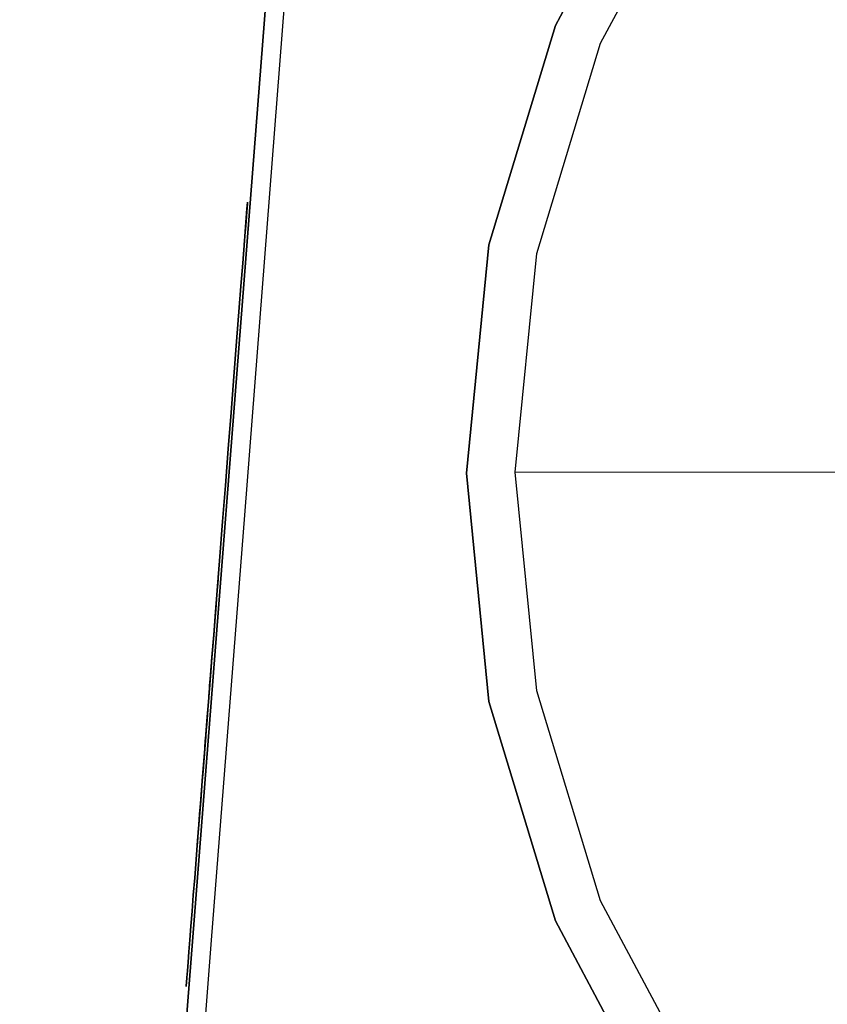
# Model space of a CAD drawing. Header units: millimetres. Extents: x -302 to 302, y -375 to 376.
# Tile 4 of 12: x -302 to -151, y 25 to 209. Entities that reach past the tile are written whole.
import ezdxf

# ---------------------------------------------------------------- set-up
doc = ezdxf.new("R2010")
doc.units = ezdxf.units.MM
doc.layers.add('KF_B5_SPEAKDETAIL', color=250, linetype='Continuous')
doc.layers.add('KF_B5_SPEAKERS', color=253, linetype='Continuous')

# ---------------------------------------------------------------- blocks, each defined once
blk = doc.blocks.new('B5')
at = {"layer": 'KF_B5_SPEAKDETAIL'}
for points, invisible_edges in [([(-36.43, 160.19, -182), (-42.8, 152.44, -182), (-174.03, 240.31, -107), (-148.04, 271.97, -107)], 10), ([(-36.43, 160.19, 182), (-42.8, 152.44, 182), (-174.03, 240.31, 107), (-148.04, 271.97, 107)], 10), ([(-181.61, 245.19, -117), (-201.77, 207.48, -117), (-201.77, 207.48, -107), (-181.61, 245.19, -107)], 10), ([(-181.61, 245.19, -107), (-201.77, 207.48, -107), (-193.34, 204.17, -107), (-174.03, 240.31, -107)], 10), ([(-181.61, 245.19, 117), (-201.77, 207.48, 117), (-201.77, 207.48, 107), (-181.61, 245.19, 107)], 10), ([(-181.61, 245.19, 107), (-201.77, 207.48, 107), (-193.34, 204.17, 107), (-174.03, 240.31, 107)], 10), ([(-42.8, 152.44, -182), (-47.53, 143.59, -182), (-193.34, 204.17, -107), (-174.03, 240.31, -107)], 10), ([(-42.8, 152.44, 182), (-47.53, 143.59, 182), (-193.34, 204.17, 107), (-174.03, 240.31, 107)], 10), ([(-201.77, 207.48, -107), (-214.18, 166.56, -107), (-205.23, 164.97, -107), (-193.34, 204.17, -107)], 10), ([(-201.77, 207.48, -117), (-214.18, 166.56, -117), (-214.18, 166.56, -107), (-201.77, 207.48, -107)], 10), ([(-201.77, 207.48, 107), (-214.18, 166.56, 107), (-205.23, 164.97, 107), (-193.34, 204.17, 107)], 10), ([(-201.77, 207.48, 117), (-214.18, 166.56, 117), (-214.18, 166.56, 107), (-201.77, 207.48, 107)], 10), ([(-47.53, 143.59, -182), (-50.44, 133.99, -182), (-205.23, 164.97, -107), (-193.34, 204.17, -107)], 10), ([(-47.53, 143.59, 182), (-50.44, 133.99, 182), (-205.23, 164.97, 107), (-193.34, 204.17, 107)], 10), ([(-214.18, 166.56, -117), (-218.37, 124, -117), (-218.37, 124, -107), (-214.18, 166.56, -107)], 10), ([(-214.18, 166.56, -107), (-218.37, 124, -107), (-209.25, 124.2, -107), (-205.23, 164.97, -107)], 10), ([(-214.18, 166.56, 107), (-218.37, 124, 107), (-209.25, 124.2, 107), (-205.23, 164.97, 107)], 10), ([(-214.18, 166.56, 117), (-218.37, 124, 117), (-218.37, 124, 107), (-214.18, 166.56, 107)], 10), ([(-50.44, 133.99, -182), (-51.42, 124, -182), (-209.25, 124.2, -107), (-205.23, 164.97, -107)], 8), ([(-50.44, 133.99, 182), (-51.42, 124, 182), (-209.25, 124.2, 107), (-205.23, 164.97, 107)], 8), ([(-218.37, 124, -107), (-214.18, 81.44, -107), (-205.23, 83.43, -107), (-209.25, 124.2, -107)], 10), ([(-218.37, 124, 107), (-214.18, 81.44, 107), (-205.23, 83.43, 107), (-209.25, 124.2, 107)], 10), ([(-218.37, 124, -117), (-214.18, 81.44, -117), (-214.18, 81.44, -107), (-218.37, 124, -107)], 10), ([(-218.37, 124, 117), (-214.18, 81.44, 117), (-214.18, 81.44, 107), (-218.37, 124, 107)], 10), ([(-51.42, 124, -182), (-50.44, 114.01, -182), (-205.23, 83.43, -107), (-209.25, 124.2, -107)], 10), ([(-51.42, 124, 182), (-50.44, 114.01, 182), (-205.23, 83.43, 107), (-209.25, 124.2, 107)], 10), ([(-50.44, 114.01, -182), (-47.53, 104.41, -182), (-193.34, 44.22, -107), (-205.23, 83.43, -107)], 10), ([(-50.44, 114.01, 182), (-47.53, 104.41, 182), (-193.34, 44.22, 107), (-205.23, 83.43, 107)], 10), ([(-264.69, 104.3, 196.51), (-264.65, 104.85, 192.77), (-266.89, 76.2, 176.28), (-266.98, 75.12, 177.59)], 10), ([(-264.65, 104.85, 192.77), (-264.64, 105.03, 189), (-266.8, 77.3, 174.9), (-266.89, 76.2, 176.28)], 10), ([(-264.64, 105.03, 189), (-264.65, 104.85, 185.23), (-266.73, 78.21, 173.38), (-266.8, 77.3, 174.9)], 10), ([(-264.65, 104.85, 185.23), (-264.69, 104.3, 181.49), (-266.68, 78.9, 171.76), (-266.73, 78.21, 173.38)], 10), ([(-264.76, 103.38, 200.18), (-264.69, 104.3, 196.51), (-266.98, 75.12, 177.59), (-266.98, 75.12, 179.36)], 10), ([(-264.86, 102.11, 203.73), (-264.76, 103.38, 200.18), (-266.98, 75.12, 179.36), (-266.98, 75.12, 181.13)], 10), ([(-264.69, 104.3, 181.49), (-264.76, 103.38, 177.82), (-266.64, 79.36, 170.05), (-266.68, 78.9, 171.76)], 10), ([(-264.76, 103.38, 177.82), (-264.86, 102.11, 174.27), (-266.63, 79.59, 168.3), (-266.64, 79.36, 170.05)], 10), ([(-47.53, 104.41, -182), (-42.8, 95.56, -182), (-174.03, 8.09, -107), (-193.34, 44.22, -107)], 10), ([(-47.53, 104.41, 182), (-42.8, 95.56, 182), (-174.03, 8.09, 107), (-193.34, 44.22, 107)], 10), ([(-264.99, 100.5, 207.15), (-264.86, 102.11, 203.73), (-266.98, 75.12, 181.13), (-266.98, 75.12, 182.9)], 10), ([(-264.86, 102.11, 174.27), (-264.99, 100.5, 170.85), (-266.63, 79.57, 166.53), (-266.63, 79.59, 168.3)], 10), ([(-265.14, 98.56, 210.39), (-264.99, 100.5, 207.15), (-266.98, 75.12, 182.9), (-266.98, 75.12, 184.67)], 10), ([(-264.99, 100.5, 170.85), (-265.14, 98.56, 167.61), (-266.65, 79.32, 164.78), (-266.63, 79.57, 166.53)], 10), ([(-265.32, 96.32, 213.42), (-265.14, 98.56, 210.39), (-266.98, 75.12, 184.67), (-266.98, 75.12, 186.44)], 10), ([(-265.14, 98.56, 167.61), (-265.32, 96.32, 164.58), (-266.68, 78.84, 163.09), (-266.65, 79.32, 164.78)], 10), ([(-265.51, 93.79, 216.22), (-265.32, 96.32, 213.42), (-266.98, 75.12, 186.44), (-266.98, 75.12, 188.2)], 10), ([(-265.32, 96.32, 164.58), (-265.51, 93.79, 161.78), (-266.74, 78.13, 161.47), (-266.68, 78.84, 163.09)], 10), ([(-42.8, 95.56, -182), (-36.43, 87.81, -182), (-148.04, -23.58, -107), (-174.03, 8.09, -107)], 10), ([(-42.8, 95.56, 182), (-36.43, 87.81, 182), (-148.04, -23.58, 107), (-174.03, 8.09, 107)], 10), ([(-265.73, 91, 218.76), (-265.51, 93.79, 216.22), (-266.98, 75.12, 188.2), (-266.98, 75.07, 189.97)], 10), ([(-265.51, 93.79, 161.78), (-265.73, 91, 159.24), (-266.81, 77.21, 159.96), (-266.74, 78.13, 161.47)], 10), ([(-265.97, 87.97, 221.01), (-265.73, 91, 218.76), (-266.98, 75.07, 189.97), (-267.01, 74.69, 191.69)], 10), ([(-265.73, 91, 159.24), (-265.97, 87.97, 156.99), (-266.9, 76.09, 158.6), (-266.81, 77.21, 159.96)], 10), ([(-266.22, 84.74, 222.95), (-265.97, 87.97, 221.01), (-267.01, 74.69, 191.69), (-267.07, 73.96, 193.3)], 10), ([(-265.97, 87.97, 156.99), (-266.22, 84.74, 155.05), (-267, 74.8, 157.39), (-266.9, 76.09, 158.6)], 10), ([(-266.49, 81.34, 224.57), (-266.22, 84.74, 222.95), (-267.07, 73.96, 193.3), (-267.15, 72.92, 194.72)], 10), ([(-266.22, 84.74, 155.05), (-266.49, 81.34, 153.43), (-267.11, 73.36, 156.38), (-267, 74.8, 157.39)], 10), ([(-214.18, 81.44, -107), (-201.77, 40.52, -107), (-193.34, 44.22, -107), (-205.23, 83.43, -107)], 10), ([(-214.18, 81.44, 107), (-201.77, 40.52, 107), (-193.34, 44.22, 107), (-205.23, 83.43, 107)], 10), ([(-266.77, 77.79, 225.84), (-266.49, 81.34, 224.57), (-267.15, 72.92, 194.72), (-267.25, 71.6, 195.9)], 10), ([(-266.49, 81.34, 153.43), (-266.77, 77.79, 152.16), (-267.24, 71.79, 155.57), (-267.11, 73.36, 156.38)], 10), ([(-214.18, 81.44, -117), (-201.77, 40.52, -117), (-201.77, 40.52, -107), (-214.18, 81.44, -107)], 10), ([(-214.18, 81.44, 117), (-201.77, 40.52, 117), (-201.77, 40.52, 107), (-214.18, 81.44, 107)], 10), ([(-267.05, 74.14, 226.76), (-266.77, 77.79, 225.84), (-267.25, 71.6, 195.9), (-267.37, 70.08, 196.77)], 10), ([(-266.77, 77.79, 152.16), (-267.05, 74.14, 151.24), (-267.37, 70.13, 154.98), (-267.24, 71.79, 155.57)], 10), ([(-267.34, 70.41, 227.31), (-267.05, 74.14, 226.76), (-267.37, 70.08, 196.77), (-267.5, 68.4, 197.32)], 10), ([(-267.05, 74.14, 151.24), (-267.34, 70.41, 150.69), (-267.5, 68.41, 154.62), (-267.37, 70.13, 154.98)], 10), ([(-267.64, 66.65, 227.5), (-267.34, 70.41, 227.31), (-267.5, 68.4, 197.32), (-267.64, 66.65, 197.5)], 10), ([(-267.34, 70.41, 150.69), (-267.64, 66.65, 150.5), (-267.64, 66.65, 154.5), (-267.5, 68.41, 154.62)], 10), ([(-267.64, 66.65, 227.5), (-267.93, 62.89, 227.31), (-267.78, 64.9, 197.32), (-267.64, 66.65, 197.5)], 10), ([(-267.93, 62.89, 150.69), (-267.64, 66.65, 150.5), (-267.64, 66.65, 154.5), (-267.78, 64.89, 154.62)], 10), ([(-267.93, 62.89, 227.31), (-268.22, 59.16, 226.76), (-267.91, 63.22, 196.77), (-267.78, 64.9, 197.32)], 10), ([(-268.22, 59.16, 151.24), (-267.93, 62.89, 150.69), (-267.78, 64.89, 154.62), (-267.91, 63.17, 154.98)], 10), ([(-268.22, 59.16, 226.76), (-268.51, 55.51, 225.84), (-268.03, 61.7, 195.9), (-267.91, 63.22, 196.77)], 10), ([(-268.51, 55.51, 152.16), (-268.22, 59.16, 151.24), (-267.91, 63.17, 154.98), (-268.04, 61.51, 155.57)], 10), ([(-268.51, 55.51, 225.84), (-268.79, 51.96, 224.57), (-268.13, 60.38, 194.72), (-268.03, 61.7, 195.9)], 10), ([(-268.79, 51.96, 153.43), (-268.51, 55.51, 152.16), (-268.04, 61.51, 155.57), (-268.16, 59.94, 156.38)], 10), ([(-269.05, 48.56, 222.95), (-269.31, 45.33, 221.01), (-268.27, 58.61, 191.69), (-268.21, 59.34, 193.3)], 10), ([(-268.79, 51.96, 224.57), (-269.05, 48.56, 222.95), (-268.21, 59.34, 193.3), (-268.13, 60.38, 194.72)], 10), ([(-269.05, 48.56, 155.05), (-268.79, 51.96, 153.43), (-268.16, 59.94, 156.38), (-268.28, 58.5, 157.39)], 10), ([(-270.63, 28.45, 192.77), (-270.64, 28.27, 189), (-268.47, 56, 174.9), (-268.39, 57.1, 176.28)], 10), ([(-270.58, 29, 196.51), (-270.63, 28.45, 192.77), (-268.39, 57.1, 176.28), (-268.3, 58.18, 177.59)], 10), ([(-270.51, 29.92, 200.18), (-270.58, 29, 196.51), (-268.3, 58.18, 177.59), (-268.3, 58.18, 179.36)], 10), ([(-270.41, 31.19, 203.73), (-270.51, 29.92, 200.18), (-268.3, 58.18, 179.36), (-268.3, 58.18, 181.13)], 10), ([(-270.29, 32.8, 207.15), (-270.41, 31.19, 203.73), (-268.3, 58.18, 181.13), (-268.3, 58.18, 182.9)], 10), ([(-270.14, 34.74, 210.39), (-270.29, 32.8, 207.15), (-268.3, 58.18, 182.9), (-268.3, 58.18, 184.67)], 10), ([(-269.96, 36.98, 213.42), (-270.14, 34.74, 210.39), (-268.3, 58.18, 184.67), (-268.3, 58.18, 186.44)], 10), ([(-269.76, 39.51, 216.22), (-269.96, 36.98, 213.42), (-268.3, 58.18, 186.44), (-268.3, 58.18, 188.2)], 10), ([(-269.54, 42.3, 218.76), (-269.76, 39.51, 216.22), (-268.3, 58.18, 188.2), (-268.3, 58.23, 189.97)], 10), ([(-269.31, 45.33, 221.01), (-269.54, 42.3, 218.76), (-268.3, 58.23, 189.97), (-268.27, 58.61, 191.69)], 10), ([(-269.54, 42.3, 159.24), (-269.31, 45.33, 156.99), (-268.38, 57.21, 158.6), (-268.46, 56.09, 159.96)], 10), ([(-269.31, 45.33, 156.99), (-269.05, 48.56, 155.05), (-268.28, 58.5, 157.39), (-268.38, 57.21, 158.6)], 10), ([(-270.64, 28.27, 189), (-270.63, 28.45, 185.23), (-268.54, 55.09, 173.38), (-268.47, 56, 174.9)], 10), ([(-270.63, 28.45, 185.23), (-270.58, 29, 181.49), (-268.6, 54.4, 171.76), (-268.54, 55.09, 173.38)], 10), ([(-269.96, 36.98, 164.58), (-269.76, 39.51, 161.78), (-268.54, 55.17, 161.47), (-268.59, 54.46, 163.09)], 10), ([(-269.76, 39.51, 161.78), (-269.54, 42.3, 159.24), (-268.46, 56.09, 159.96), (-268.54, 55.17, 161.47)], 10), ([(-270.58, 29, 181.49), (-270.51, 29.92, 177.82), (-268.63, 53.94, 170.05), (-268.6, 54.4, 171.76)], 10), ([(-270.51, 29.92, 177.82), (-270.41, 31.19, 174.27), (-268.65, 53.71, 168.3), (-268.63, 53.94, 170.05)], 10), ([(-270.41, 31.19, 174.27), (-270.29, 32.8, 170.85), (-268.65, 53.73, 166.53), (-268.65, 53.71, 168.3)], 10), ([(-270.29, 32.8, 170.85), (-270.14, 34.74, 167.61), (-268.63, 53.98, 164.78), (-268.65, 53.73, 166.53)], 10), ([(-270.14, 34.74, 167.61), (-269.96, 36.98, 164.58), (-268.59, 54.46, 163.09), (-268.63, 53.98, 164.78)], 10), ([(-201.77, 40.52, -107), (-181.61, 2.81, -107), (-174.03, 8.09, -107), (-193.34, 44.22, -107)], 10), ([(-201.77, 40.52, 107), (-181.61, 2.81, 107), (-174.03, 8.09, 107), (-193.34, 44.22, 107)], 10), ([(-201.77, 40.52, -117), (-181.61, 2.81, -117), (-181.61, 2.81, -107), (-201.77, 40.52, -107)], 10), ([(-201.77, 40.52, 117), (-181.61, 2.81, 117), (-181.61, 2.81, 107), (-201.77, 40.52, 107)], 10)]:
    blk.add_3dface(points, dxfattribs=dict(at, invisible_edges=invisible_edges))
at = {"layer": 'KF_B5_SPEAKDETAIL', "color": 252}
for points, invisible_edges in [([(-259.2, 174.5, -399.77), (-259.3, 173.29, -403.91), (-259.87, 166.01, -398.16), (-259.69, 168.24, -395.93)], 14), ([(-259.3, 173.29, -326.09), (-259.2, 174.5, -330.23), (-259.69, 168.24, -334.07), (-259.87, 166.01, -331.84)], 14), ([(-259.3, 173.29, 326.09), (-259.2, 174.5, 330.23), (-259.69, 168.24, 334.07), (-259.87, 166.01, 331.84)], 14), ([(-259.2, 174.5, 399.77), (-259.3, 173.29, 403.91), (-259.87, 166.01, 398.16), (-259.69, 168.24, 395.93)], 14), ([(-259.22, 174.3, -395.47), (-259.2, 174.5, -399.77), (-259.69, 168.24, -395.93), (-259.52, 170.47, -393.7)], 14), ([(-259.2, 174.5, -330.23), (-259.22, 174.3, -334.54), (-259.52, 170.47, -336.31), (-259.69, 168.24, -334.07)], 14), ([(-259.2, 174.5, 330.23), (-259.22, 174.3, 334.54), (-259.52, 170.47, 336.31), (-259.69, 168.24, 334.07)], 14), ([(-259.22, 174.3, 395.47), (-259.2, 174.5, 399.77), (-259.69, 168.24, 395.93), (-259.52, 170.47, 393.7)], 14), ([(-259.34, 172.7, -391.46), (-259.54, 170.13, -385.13), (-260.74, 154.88, -398.25), (-260.74, 154.88, -409.33)], 14), ([(-259.54, 170.13, -344.87), (-259.34, 172.7, -338.54), (-260.74, 154.88, -320.67), (-260.74, 154.88, -331.75)], 14), ([(-259.54, 170.13, 344.87), (-259.34, 172.7, 338.54), (-260.74, 154.88, 320.67), (-260.74, 154.88, 331.75)], 14), ([(-259.34, 172.7, 391.46), (-259.54, 170.13, 385.13), (-260.74, 154.88, 398.25), (-260.74, 154.88, 409.33)], 14), ([(-259.3, 173.29, -403.91), (-259.49, 170.8, -407.43), (-260.04, 163.79, -400.4), (-259.87, 166.01, -398.16)], 14), ([(-259.49, 170.8, -322.57), (-259.3, 173.29, -326.09), (-259.87, 166.01, -331.84), (-260.04, 163.79, -329.61)], 14), ([(-259.49, 170.8, 322.57), (-259.3, 173.29, 326.09), (-259.87, 166.01, 331.84), (-260.04, 163.79, 329.61)], 14), ([(-259.3, 173.29, 403.91), (-259.49, 170.8, 407.43), (-260.04, 163.79, 400.4), (-259.87, 166.01, 398.16)], 14), ([(-259.34, 172.7, -391.46), (-259.22, 174.3, -395.47), (-259.52, 170.47, -393.7), (-259.34, 172.7, -391.46)], 14), ([(-259.22, 174.3, -334.54), (-259.34, 172.7, -338.54), (-259.34, 172.7, -338.54), (-259.52, 170.47, -336.31)], 14), ([(-259.22, 174.3, 334.54), (-259.34, 172.7, 338.54), (-259.34, 172.7, 338.54), (-259.52, 170.47, 336.31)], 14), ([(-259.34, 172.7, 391.46), (-259.22, 174.3, 395.47), (-259.52, 170.47, 393.7), (-259.34, 172.7, 391.46)], 14), ([(-259.49, 170.8, -407.43), (-259.77, 167.29, -409.93), (-260.21, 161.56, -402.63), (-260.04, 163.79, -400.4)], 14), ([(-259.77, 167.29, -320.07), (-259.49, 170.8, -322.57), (-260.04, 163.79, -329.61), (-260.21, 161.56, -327.37)], 14), ([(-259.77, 167.29, 320.07), (-259.49, 170.8, 322.57), (-260.04, 163.79, 329.61), (-260.21, 161.56, 327.37)], 14), ([(-259.49, 170.8, 407.43), (-259.77, 167.29, 409.93), (-260.21, 161.56, 402.63), (-260.04, 163.79, 400.4)], 14), ([(-259.54, 170.13, -385.13), (-259.69, 168.28, -378.56), (-260.74, 154.88, -387.17), (-260.74, 154.88, -398.25)], 14), ([(-259.69, 168.28, -351.44), (-259.54, 170.13, -344.87), (-260.74, 154.88, -331.75), (-260.74, 154.88, -342.84)], 14), ([(-259.69, 168.28, 351.44), (-259.54, 170.13, 344.87), (-260.74, 154.88, 331.75), (-260.74, 154.88, 342.84)], 14), ([(-259.54, 170.13, 385.13), (-259.69, 168.28, 378.56), (-260.74, 154.88, 387.17), (-260.74, 154.88, 398.25)], 14), ([(-259.69, 168.28, -378.56), (-259.78, 167.16, -371.82), (-260.74, 154.88, -376.08), (-260.74, 154.88, -387.17)], 14), ([(-259.78, 167.16, -358.18), (-259.69, 168.28, -351.44), (-260.74, 154.88, -342.84), (-260.74, 154.88, -353.92)], 14), ([(-259.78, 167.16, 358.18), (-259.69, 168.28, 351.44), (-260.74, 154.88, 342.84), (-260.74, 154.88, 353.92)], 14), ([(-259.69, 168.28, 378.56), (-259.78, 167.16, 371.82), (-260.74, 154.88, 376.08), (-260.74, 154.88, 387.17)], 14), ([(-259.81, 166.78, -365), (-259.78, 167.16, -358.18), (-260.74, 154.88, -353.92), (-260.74, 154.88, -365)], 14), ([(-259.78, 167.16, -371.82), (-259.81, 166.78, -365), (-260.74, 154.88, -365), (-260.74, 154.88, -376.08)], 14), ([(-259.78, 167.16, 371.82), (-259.81, 166.78, 365), (-260.74, 154.88, 365), (-260.74, 154.88, 376.08)], 14), ([(-259.81, 166.78, 365), (-259.78, 167.16, 358.18), (-260.74, 154.88, 353.92), (-260.74, 154.88, 365)], 14), ([(-259.77, 167.29, -409.93), (-260.09, 163.17, -411.14), (-260.39, 159.33, -404.86), (-260.21, 161.56, -402.63)], 14), ([(-260.09, 163.17, -318.86), (-259.77, 167.29, -320.07), (-260.21, 161.56, -327.37), (-260.39, 159.33, -325.14)], 14), ([(-260.09, 163.17, 318.86), (-259.77, 167.29, 320.07), (-260.21, 161.56, 327.37), (-260.39, 159.33, 325.14)], 14), ([(-259.77, 167.29, 409.93), (-260.09, 163.17, 411.14), (-260.39, 159.33, 404.86), (-260.21, 161.56, 402.63)], 14), ([(-260.09, 163.17, -411.14), (-260.42, 158.87, -410.94), (-260.56, 157.11, -407.1), (-260.39, 159.33, -404.86)], 14), ([(-260.42, 158.87, -319.07), (-260.09, 163.17, -318.86), (-260.39, 159.33, -325.14), (-260.56, 157.11, -322.9)], 14), ([(-260.42, 158.87, 319.07), (-260.09, 163.17, 318.86), (-260.39, 159.33, 325.14), (-260.56, 157.11, 322.9)], 14), ([(-260.09, 163.17, 411.14), (-260.42, 158.87, 410.94), (-260.56, 157.11, 407.1), (-260.39, 159.33, 404.86)], 14), ([(-260.42, 158.87, -410.94), (-260.74, 154.88, -409.33), (-260.74, 154.88, -409.33), (-260.56, 157.11, -407.1)], 14), ([(-260.74, 154.88, -320.67), (-260.42, 158.87, -319.07), (-260.56, 157.11, -322.9), (-260.74, 154.88, -320.67)], 14), ([(-260.74, 154.88, 320.67), (-260.42, 158.87, 319.07), (-260.56, 157.11, 322.9), (-260.74, 154.88, 320.67)], 14), ([(-260.42, 158.87, 410.94), (-260.74, 154.88, 409.33), (-260.74, 154.88, 409.33), (-260.56, 157.11, 407.1)], 14), ([(-261.23, 148.57, -406.76), (-260.74, 154.88, -409.33), (-260.74, 154.88, -320.67), (-261.23, 148.57, -323.24)], 10), ([(-261.23, 148.57, 406.76), (-260.74, 154.88, 409.33), (-260.74, 154.88, 320.67), (-261.23, 148.57, 323.24)], 10), ([(-261.74, 142.02, -404.9), (-261.23, 148.57, -406.76), (-261.23, 148.57, -323.24), (-261.74, 142.02, -325.1)], 10), ([(-261.74, 142.02, 404.9), (-261.23, 148.57, 406.76), (-261.23, 148.57, 323.24), (-261.74, 142.02, 325.1)], 10), ([(-262.27, 135.3, -403.78), (-261.74, 142.02, -404.9), (-261.74, 142.02, -325.1), (-262.27, 135.3, -326.22)], 10), ([(-262.27, 135.3, 403.78), (-261.74, 142.02, 404.9), (-261.74, 142.02, 325.1), (-262.27, 135.3, 326.22)], 10), ([(-262.8, 128.5, -403.4), (-262.27, 135.3, -403.78), (-262.27, 135.3, -326.22), (-262.8, 128.5, -326.6)], 10), ([(-262.8, 128.5, 403.4), (-262.27, 135.3, 403.78), (-262.27, 135.3, 326.22), (-262.8, 128.5, 326.6)], 10), ([(-263.33, 121.7, -403.78), (-262.8, 128.5, -403.4), (-262.8, 128.5, -326.6), (-263.33, 121.7, -326.22)], 10), ([(-263.33, 121.7, 403.78), (-262.8, 128.5, 403.4), (-262.8, 128.5, 326.6), (-263.33, 121.7, 326.22)], 10), ([(-263.86, 114.98, -404.9), (-263.33, 121.7, -403.78), (-263.33, 121.7, -326.22), (-263.86, 114.98, -325.1)], 10), ([(-263.86, 114.98, 404.9), (-263.33, 121.7, 403.78), (-263.33, 121.7, 326.22), (-263.86, 114.98, 325.1)], 10), ([(-264.37, 108.43, -406.76), (-263.86, 114.98, -404.9), (-263.86, 114.98, -325.1), (-264.37, 108.43, -323.24)], 10), ([(-264.37, 108.43, 406.76), (-263.86, 114.98, 404.9), (-263.86, 114.98, 325.1), (-264.37, 108.43, 323.24)], 10), ([(-264.87, 102.12, -409.33), (-264.37, 108.43, -406.76), (-264.37, 108.43, -323.24), (-264.87, 102.12, -320.67)], 10), ([(-264.87, 102.12, 409.33), (-264.37, 108.43, 406.76), (-264.37, 108.43, 323.24), (-264.87, 102.12, 320.67)], 10), ([(-266.26, 84.31, -391.46), (-266.06, 86.87, -385.13), (-264.87, 102.12, -398.25), (-264.87, 102.12, -409.33)], 14), ([(-266.06, 86.87, -344.87), (-266.26, 84.31, -338.54), (-264.87, 102.12, -320.67), (-264.87, 102.12, -331.75)], 14), ([(-266.06, 86.87, 344.87), (-266.26, 84.31, 338.54), (-264.87, 102.12, 320.67), (-264.87, 102.12, 331.75)], 14), ([(-266.26, 84.31, 391.46), (-266.06, 86.87, 385.13), (-264.87, 102.12, 398.25), (-264.87, 102.12, 409.33)], 14), ([(-266.06, 86.87, -385.13), (-265.91, 88.72, -378.56), (-264.87, 102.12, -387.17), (-264.87, 102.12, -398.25)], 14), ([(-265.91, 88.72, -351.44), (-266.06, 86.87, -344.87), (-264.87, 102.12, -331.75), (-264.87, 102.12, -342.84)], 14), ([(-265.91, 88.72, 351.44), (-266.06, 86.87, 344.87), (-264.87, 102.12, 331.75), (-264.87, 102.12, 342.84)], 14), ([(-266.06, 86.87, 385.13), (-265.91, 88.72, 378.56), (-264.87, 102.12, 387.17), (-264.87, 102.12, 398.25)], 14), ([(-265.91, 88.72, -378.56), (-265.83, 89.84, -371.82), (-264.87, 102.12, -376.08), (-264.87, 102.12, -387.17)], 14), ([(-265.83, 89.84, -358.18), (-265.91, 88.72, -351.44), (-264.87, 102.12, -342.84), (-264.87, 102.12, -353.92)], 14), ([(-265.83, 89.84, 358.18), (-265.91, 88.72, 351.44), (-264.87, 102.12, 342.84), (-264.87, 102.12, 353.92)], 14), ([(-265.91, 88.72, 378.56), (-265.83, 89.84, 371.82), (-264.87, 102.12, 376.08), (-264.87, 102.12, 387.17)], 14), ([(-265.8, 90.22, -365), (-265.83, 89.84, -358.18), (-264.87, 102.12, -353.92), (-264.87, 102.12, -365)], 14), ([(-265.83, 89.84, -371.82), (-265.8, 90.22, -365), (-264.87, 102.12, -365), (-264.87, 102.12, -376.08)], 14), ([(-265.83, 89.84, 371.82), (-265.8, 90.22, 365), (-264.87, 102.12, 365), (-264.87, 102.12, 376.08)], 14), ([(-265.8, 90.22, 365), (-265.83, 89.84, 358.18), (-264.87, 102.12, 353.92), (-264.87, 102.12, 365)], 14), ([(-264.87, 102.12, -409.33), (-265.18, 98.13, -410.94), (-265.04, 99.89, -407.1), (-264.87, 102.12, -409.33)], 14), ([(-265.18, 98.13, -319.07), (-264.87, 102.12, -320.67), (-264.87, 102.12, -320.67), (-265.04, 99.89, -322.9)], 14), ([(-265.18, 98.13, 319.07), (-264.87, 102.12, 320.67), (-264.87, 102.12, 320.67), (-265.04, 99.89, 322.9)], 14), ([(-264.87, 102.12, 409.33), (-265.18, 98.13, 410.94), (-265.04, 99.89, 407.1), (-264.87, 102.12, 409.33)], 14), ([(-265.18, 98.13, -410.94), (-265.51, 93.83, -411.14), (-265.21, 97.67, -404.86), (-265.04, 99.89, -407.1)], 14), ([(-265.51, 93.83, -318.86), (-265.18, 98.13, -319.07), (-265.04, 99.89, -322.9), (-265.21, 97.67, -325.14)], 14), ([(-265.51, 93.83, 318.86), (-265.18, 98.13, 319.07), (-265.04, 99.89, 322.9), (-265.21, 97.67, 325.14)], 14), ([(-265.18, 98.13, 410.94), (-265.51, 93.83, 411.14), (-265.21, 97.67, 404.86), (-265.04, 99.89, 407.1)], 14), ([(-265.51, 93.83, -411.14), (-265.84, 89.71, -409.93), (-265.39, 95.44, -402.63), (-265.21, 97.67, -404.86)], 14), ([(-265.84, 89.71, -320.07), (-265.51, 93.83, -318.86), (-265.21, 97.67, -325.14), (-265.39, 95.44, -327.37)], 14), ([(-265.84, 89.71, 320.07), (-265.51, 93.83, 318.86), (-265.21, 97.67, 325.14), (-265.39, 95.44, 327.37)], 14), ([(-265.51, 93.83, 411.14), (-265.84, 89.71, 409.93), (-265.39, 95.44, 402.63), (-265.21, 97.67, 404.86)], 14), ([(-265.84, 89.71, -409.93), (-266.11, 86.2, -407.43), (-265.56, 93.21, -400.4), (-265.39, 95.44, -402.63)], 14), ([(-266.11, 86.2, -322.57), (-265.84, 89.71, -320.07), (-265.39, 95.44, -327.37), (-265.56, 93.21, -329.61)], 14), ([(-266.11, 86.2, 322.57), (-265.84, 89.71, 320.07), (-265.39, 95.44, 327.37), (-265.56, 93.21, 329.61)], 14), ([(-265.84, 89.71, 409.93), (-266.11, 86.2, 407.43), (-265.56, 93.21, 400.4), (-265.39, 95.44, 402.63)], 14), ([(-266.11, 86.2, -407.43), (-266.31, 83.71, -403.91), (-265.74, 90.99, -398.16), (-265.56, 93.21, -400.4)], 14), ([(-266.31, 83.71, -326.09), (-266.11, 86.2, -322.57), (-265.56, 93.21, -329.61), (-265.74, 90.99, -331.84)], 14), ([(-266.31, 83.71, 326.09), (-266.11, 86.2, 322.57), (-265.56, 93.21, 329.61), (-265.74, 90.99, 331.84)], 14), ([(-266.11, 86.2, 407.43), (-266.31, 83.71, 403.91), (-265.74, 90.99, 398.16), (-265.56, 93.21, 400.4)], 14), ([(-266.31, 83.71, -403.91), (-266.4, 82.5, -399.77), (-265.91, 88.76, -395.93), (-265.74, 90.99, -398.16)], 14), ([(-266.4, 82.5, -330.23), (-266.31, 83.71, -326.09), (-265.74, 90.99, -331.84), (-265.91, 88.76, -334.07)], 14), ([(-266.4, 82.5, 330.23), (-266.31, 83.71, 326.09), (-265.74, 90.99, 331.84), (-265.91, 88.76, 334.07)], 14), ([(-266.31, 83.71, 403.91), (-266.4, 82.5, 399.77), (-265.91, 88.76, 395.93), (-265.74, 90.99, 398.16)], 14), ([(-266.4, 82.5, -399.77), (-266.38, 82.7, -395.47), (-266.08, 86.53, -393.7), (-265.91, 88.76, -395.93)], 14), ([(-266.38, 82.7, -334.54), (-266.4, 82.5, -330.23), (-265.91, 88.76, -334.07), (-266.08, 86.53, -336.31)], 14), ([(-266.38, 82.7, 334.54), (-266.4, 82.5, 330.23), (-265.91, 88.76, 334.07), (-266.08, 86.53, 336.31)], 14), ([(-266.4, 82.5, 399.77), (-266.38, 82.7, 395.47), (-266.08, 86.53, 393.7), (-265.91, 88.76, 395.93)], 14), ([(-266.38, 82.7, -395.47), (-266.26, 84.31, -391.46), (-266.26, 84.31, -391.46), (-266.08, 86.53, -393.7)], 14), ([(-266.26, 84.31, -338.54), (-266.38, 82.7, -334.54), (-266.08, 86.53, -336.31), (-266.26, 84.31, -338.54)], 14), ([(-266.26, 84.31, 338.54), (-266.38, 82.7, 334.54), (-266.08, 86.53, 336.31), (-266.26, 84.31, 338.54)], 14), ([(-266.38, 82.7, 395.47), (-266.26, 84.31, 391.46), (-266.26, 84.31, 391.46), (-266.08, 86.53, 393.7)], 14), ([(-266.64, 79.36, 170.05), (-266.63, 79.59, 168.3), (-268.65, 53.71, 168.3), (-268.63, 53.94, 170.05)], 10), ([(-266.63, 79.59, 168.3), (-266.63, 79.57, 166.53), (-268.65, 53.73, 166.53), (-268.65, 53.71, 168.3)], 10), ([(-266.63, 79.57, 166.53), (-266.65, 79.32, 164.78), (-268.63, 53.98, 164.78), (-268.65, 53.73, 166.53)], 10), ([(-266.68, 78.9, 171.76), (-266.64, 79.36, 170.05), (-268.63, 53.94, 170.05), (-268.6, 54.4, 171.76)], 10), ([(-266.65, 79.32, 164.78), (-266.68, 78.84, 163.09), (-268.59, 54.46, 163.09), (-268.63, 53.98, 164.78)], 10), ([(-266.73, 78.21, 173.38), (-266.68, 78.9, 171.76), (-268.6, 54.4, 171.76), (-268.54, 55.09, 173.38)], 10), ([(-266.68, 78.84, 163.09), (-266.74, 78.13, 161.47), (-268.54, 55.17, 161.47), (-268.59, 54.46, 163.09)], 10), ([(-266.8, 77.3, 174.9), (-266.73, 78.21, 173.38), (-268.54, 55.09, 173.38), (-268.47, 56, 174.9)], 10), ([(-266.74, 78.13, 161.47), (-266.81, 77.21, 159.96), (-268.46, 56.09, 159.96), (-268.54, 55.17, 161.47)], 10), ([(-266.89, 76.2, 176.28), (-266.8, 77.3, 174.9), (-268.47, 56, 174.9), (-268.39, 57.1, 176.28)], 10), ([(-266.81, 77.21, 159.96), (-266.9, 76.09, 158.6), (-268.38, 57.21, 158.6), (-268.46, 56.09, 159.96)], 10), ([(-266.98, 75.12, 177.59), (-266.89, 76.2, 176.28), (-268.39, 57.1, 176.28), (-268.3, 58.18, 177.59)], 10), ([(-266.9, 76.09, 158.6), (-267, 74.8, 157.39), (-268.28, 58.5, 157.39), (-268.38, 57.21, 158.6)], 10), ([(-266.98, 75.07, 189.97), (-266.98, 75.12, 188.2), (-268.3, 58.18, 188.2), (-268.3, 58.23, 189.97)], 10), ([(-266.98, 75.12, 182.9), (-266.98, 75.12, 181.13), (-268.3, 58.18, 181.13), (-268.3, 58.18, 182.9)], 10), ([(-266.98, 75.12, 179.36), (-266.98, 75.12, 177.59), (-268.3, 58.18, 177.59), (-268.3, 58.18, 179.36)], 10), ([(-266.98, 75.12, 181.13), (-266.98, 75.12, 179.36), (-268.3, 58.18, 179.36), (-268.3, 58.18, 181.13)], 10), ([(-266.98, 75.12, 186.44), (-266.98, 75.12, 184.67), (-268.3, 58.18, 184.67), (-268.3, 58.18, 186.44)], 10), ([(-266.98, 75.12, 184.67), (-266.98, 75.12, 182.9), (-268.3, 58.18, 182.9), (-268.3, 58.18, 184.67)], 10), ([(-266.98, 75.12, 188.2), (-266.98, 75.12, 186.44), (-268.3, 58.18, 186.44), (-268.3, 58.18, 188.2)], 10), ([(-267.01, 74.69, 191.69), (-266.98, 75.07, 189.97), (-268.3, 58.23, 189.97), (-268.27, 58.61, 191.69)], 10), ([(-267, 74.8, 157.39), (-267.11, 73.36, 156.38), (-268.16, 59.94, 156.38), (-268.28, 58.5, 157.39)], 10), ([(-267.07, 73.96, 193.3), (-267.01, 74.69, 191.69), (-268.27, 58.61, 191.69), (-268.21, 59.34, 193.3)], 10), ([(-267.15, 72.92, 194.72), (-267.07, 73.96, 193.3), (-268.21, 59.34, 193.3), (-268.13, 60.38, 194.72)], 10), ([(-267.11, 73.36, 156.38), (-267.24, 71.79, 155.57), (-268.04, 61.51, 155.57), (-268.16, 59.94, 156.38)], 10), ([(-267.25, 71.6, 195.9), (-267.15, 72.92, 194.72), (-268.13, 60.38, 194.72), (-268.03, 61.7, 195.9)], 10), ([(-267.24, 71.79, 155.57), (-267.37, 70.13, 154.98), (-267.91, 63.17, 154.98), (-268.04, 61.51, 155.57)], 10), ([(-267.37, 70.08, 196.77), (-267.25, 71.6, 195.9), (-268.03, 61.7, 195.9), (-267.91, 63.22, 196.77)], 10), ([(-267.37, 70.13, 154.98), (-267.5, 68.41, 154.62), (-267.78, 64.89, 154.62), (-267.91, 63.17, 154.98)], 10), ([(-267.5, 68.4, 197.32), (-267.37, 70.08, 196.77), (-267.91, 63.22, 196.77), (-267.78, 64.9, 197.32)], 10), ([(-267.5, 68.41, 154.62), (-267.64, 66.65, 154.5), (-267.64, 66.65, 154.5), (-267.78, 64.89, 154.62)], 10), ([(-267.64, 66.65, 197.5), (-267.5, 68.4, 197.32), (-267.78, 64.9, 197.32), (-267.64, 66.65, 197.5)], 10)]:
    blk.add_3dface(points, dxfattribs=dict(at, invisible_edges=invisible_edges))
at = {"layer": 'KF_B5_SPEAKERS', "invisible_edges": 10}
for points in [[(-259.72, 116.15, -117), (-252.22, 212.1, -117), (-181.61, 245.19, -117), (-201.77, 207.48, -117)], [(-259.72, 116.15, 117), (-252.22, 212.1, 117), (-181.61, 245.19, 117), (-201.77, 207.48, 117)], [(-265.92, 36.93, -117), (-259.72, 116.15, -117), (-201.77, 207.48, -117), (-214.18, 166.56, -117)], [(-265.92, 36.93, 117), (-259.72, 116.15, 117), (-201.77, 207.48, 117), (-214.18, 166.56, 117)], [(-272.12, -42.29, -117), (-265.92, 36.93, -117), (-214.18, 166.56, -117), (-218.37, 124, -117)], [(-272.12, -42.29, 117), (-265.92, 36.93, 117), (-214.18, 166.56, 117), (-218.37, 124, 117)], [(-278.32, -121.52, -117), (-272.12, -42.29, -117), (-218.37, 124, -117), (-214.18, 81.44, -117)], [(-278.32, -121.52, 117), (-272.12, -42.29, 117), (-218.37, 124, 117), (-214.18, 81.44, 117)], [(-284.52, -200.74, -117), (-278.32, -121.52, -117), (-214.18, 81.44, -117), (-201.77, 40.52, -117)], [(-284.52, -200.74, 117), (-278.32, -121.52, 117), (-214.18, 81.44, 117), (-201.77, 40.52, 117)], [(-290.65, -279.07, 117), (-284.52, -200.74, 117), (-201.77, 40.52, 117), (-181.61, 2.81, 117)], [(-290.6, -278.48, -117), (-284.52, -200.74, -117), (-201.77, 40.52, -117), (-181.61, 2.81, -117)]]:
    blk.add_3dface(points, dxfattribs=at)
at = {"layer": 'KF_B5_SPEAKERS', "color": 253}
for points, invisible_edges in [([(255.72, 212.62, -450), (301.7, -375, -450), (-301.7, -375, -450), (-255.72, 212.62, -450)], 8), ([(-255.72, 212.62, -450), (-255.72, 212.62, 450), (-301.7, -375, 450), (-301.7, -375, -450)], 1), ([(-296.37, -307, 450), (-255.72, 212.62, 450), (6.4, 212.62, 450), (0, -307, 450)], 14)]:
    blk.add_3dface(points, dxfattribs=dict(at, invisible_edges=invisible_edges))

msp = doc.modelspace()

# ---------------------------------------------------------------- block references
msp.add_blockref('B5', (0, 0))

doc.saveas('drawing.dxf')
